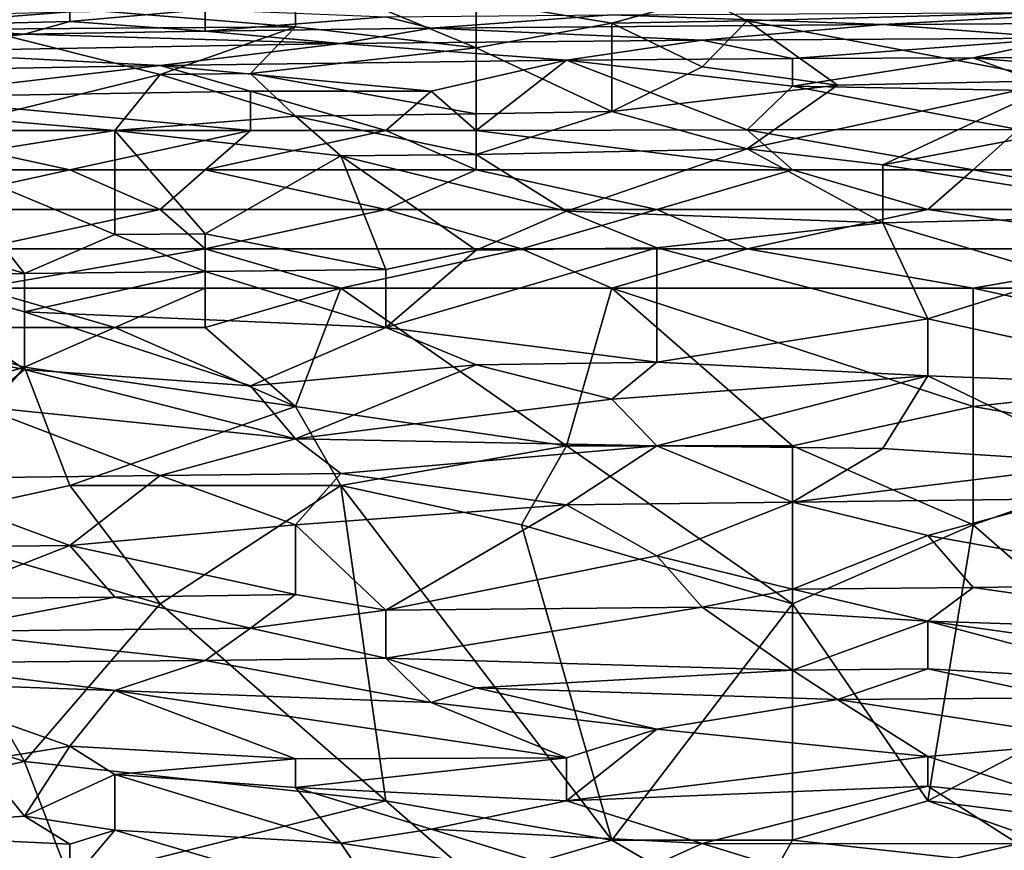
# Model space of a CAD drawing. Extents: x -1.1 to 1.1, y -0.36 to 0.36.
# Tile 180 of 256: x -0.6706 to -0.5731, y 0.1949 to 0.2772. Entities that reach past the tile are written whole.
import ezdxf

# ---------------------------------------------------------------- set-up
doc = ezdxf.new("R2010")
doc.units = 0

msp = doc.modelspace()

# ---------------------------------------------------------------- linework, layer by layer
for points in [[(-0.643263, 0.276483, 0.705862), (-0.643263, 0.281849, 0.714262), (-0.670089, 0.278681, 0.709769)], [(-0.643263, 0.281849, 0.714262), (-0.625379, 0.274396, 0.701956), (-0.625379, 0.279078, 0.709769)], [(-0.643263, 0.281849, 0.714262), (-0.643263, 0.276483, 0.705862), (-0.625379, 0.274396, 0.701956)], [(-0.67456, 0.276257, 0.705862), (-0.670089, 0.278681, 0.709769), (-0.67456, 0.281259, 0.713675)], [(-0.625379, 0.279078, 0.709769), (-0.611966, 0.276859, 0.705862), (-0.603024, 0.279327, 0.709769)], [(-0.625379, 0.279078, 0.709769), (-0.625379, 0.274396, 0.701956), (-0.611966, 0.276859, 0.705862)], [(-0.611966, 0.276859, 0.705862), (-0.598552, 0.277084, 0.705862), (-0.603024, 0.279327, 0.709769)], [(-0.567255, 0.277943, 0.706309), (-0.603024, 0.279327, 0.709769), (-0.598552, 0.277084, 0.705862)], [(-0.683502, 0.276593, 0.2918), (-0.692444, 0.277318, 0.295706), (-0.665618, 0.277986, 0.295706)], [(-0.683502, 0.276593, 0.2918), (-0.665618, 0.277986, 0.295706), (-0.665618, 0.277015, 0.2918)], [(-0.670089, 0.278681, 0.709769), (-0.67456, 0.276257, 0.705862), (-0.643263, 0.276483, 0.705862)], [(-0.665618, 0.277015, 0.2918), (-0.652205, 0.278224, 0.295706), (-0.652205, 0.276067, 0.287894)], [(-0.665618, 0.277015, 0.2918), (-0.665618, 0.277986, 0.295706), (-0.652205, 0.278224, 0.295706)], [(-0.652205, 0.276067, 0.287894), (-0.652205, 0.278224, 0.295706), (-0.634321, 0.277477, 0.2918)], [(-0.611966, 0.277684, 0.2918), (-0.562784, 0.277958, 0.2918), (-0.585139, 0.276724, 0.287894)], [(-0.598552, 0.277084, 0.705862), (-0.567255, 0.271182, 0.694144), (-0.567255, 0.277943, 0.706309)], [(-0.567255, 0.276823, 0.287894), (-0.585139, 0.276724, 0.287894), (-0.562784, 0.277958, 0.2918)], [(-0.670089, 0.275759, 0.287894), (-0.683502, 0.276593, 0.2918), (-0.665618, 0.277015, 0.2918)], [(-0.670089, 0.275759, 0.287894), (-0.665618, 0.277015, 0.2918), (-0.652205, 0.276067, 0.287894)], [(-0.652205, 0.276067, 0.287894), (-0.634321, 0.277477, 0.2918), (-0.62985, 0.276356, 0.287894)], [(-0.62985, 0.276356, 0.287894), (-0.634321, 0.277477, 0.2918), (-0.611966, 0.277684, 0.2918)], [(-0.611966, 0.277684, 0.2918), (-0.585139, 0.276724, 0.287894), (-0.62985, 0.276356, 0.287894)], [(-0.625379, 0.274396, 0.701956), (-0.611966, 0.268093, 0.690237), (-0.611966, 0.276859, 0.705862)], [(-0.611966, 0.276859, 0.705862), (-0.603024, 0.272533, 0.69805), (-0.598552, 0.277084, 0.705862)], [(-0.611966, 0.276859, 0.705862), (-0.611966, 0.268093, 0.690237), (-0.603024, 0.272533, 0.69805)], [(-0.603024, 0.272533, 0.69805), (-0.58961, 0.2707, 0.694144), (-0.598552, 0.277084, 0.705862)], [(-0.598552, 0.277084, 0.705862), (-0.58961, 0.2707, 0.694144), (-0.567255, 0.271182, 0.694144)], [(-0.567255, 0.276823, 0.287894), (-0.567255, 0.275367, 0.283987), (-0.585139, 0.276724, 0.287894)], [(-0.683502, 0.275455, 0.287894), (-0.683502, 0.276593, 0.2918), (-0.670089, 0.275759, 0.287894)], [(-0.67456, 0.276257, 0.705862), (-0.656676, 0.271761, 0.69805), (-0.643263, 0.276483, 0.705862)], [(-0.67456, 0.276257, 0.705862), (-0.67456, 0.267385, 0.690237), (-0.656676, 0.271761, 0.69805)], [(-0.638792, 0.274826, 0.283987), (-0.670089, 0.275759, 0.287894), (-0.652205, 0.276067, 0.287894)], [(-0.656676, 0.271761, 0.69805), (-0.647734, 0.27186, 0.69805), (-0.643263, 0.276483, 0.705862)], [(-0.638792, 0.274826, 0.283987), (-0.652205, 0.276067, 0.287894), (-0.62985, 0.276356, 0.287894)], [(-0.643263, 0.276483, 0.705862), (-0.647734, 0.27186, 0.69805), (-0.625379, 0.274396, 0.701956)], [(-0.603024, 0.275179, 0.283987), (-0.638792, 0.274826, 0.283987), (-0.62985, 0.276356, 0.287894)], [(-0.62985, 0.276356, 0.287894), (-0.585139, 0.276724, 0.287894), (-0.603024, 0.275179, 0.283987)], [(-0.585139, 0.276724, 0.287894), (-0.567255, 0.275367, 0.283987), (-0.603024, 0.275179, 0.283987)], [(-0.670089, 0.275759, 0.287894), (-0.638792, 0.274826, 0.283987), (-0.683502, 0.274049, 0.283987)], [(-0.670089, 0.275759, 0.287894), (-0.683502, 0.274049, 0.283987), (-0.683502, 0.275455, 0.287894)], [(-0.616437, 0.273195, 0.280081), (-0.638792, 0.274826, 0.283987), (-0.603024, 0.275179, 0.283987)], [(-0.616437, 0.273195, 0.280081), (-0.603024, 0.275179, 0.283987), (-0.594081, 0.273369, 0.280081)], [(-0.603024, 0.275179, 0.283987), (-0.567255, 0.275367, 0.283987), (-0.594081, 0.273369, 0.280081)], [(-0.576197, 0.273425, 0.280081), (-0.594081, 0.273369, 0.280081), (-0.567255, 0.275367, 0.283987)], [(-0.576197, 0.273425, 0.280081), (-0.567255, 0.275367, 0.283987), (-0.553842, 0.273524, 0.280081)], [(-0.656676, 0.272673, 0.280081), (-0.683502, 0.274049, 0.283987), (-0.638792, 0.274826, 0.283987)], [(-0.67456, 0.272346, 0.280081), (-0.683502, 0.274049, 0.283987), (-0.656676, 0.272673, 0.280081)], [(-0.638792, 0.274826, 0.283987), (-0.616437, 0.273195, 0.280081), (-0.656676, 0.272673, 0.280081)], [(-0.625379, 0.267881, 0.690237), (-0.625379, 0.274396, 0.701956), (-0.647734, 0.27186, 0.69805)], [(-0.625379, 0.274396, 0.701956), (-0.625379, 0.267881, 0.690237), (-0.611966, 0.268093, 0.690237)], [(-0.62985, 0.27013, 0.275968), (-0.656676, 0.272673, 0.280081), (-0.616437, 0.273195, 0.280081)], [(-0.62985, 0.27013, 0.275968), (-0.616437, 0.273195, 0.280081), (-0.625379, 0.266224, 0.272315)], [(-0.625379, 0.266224, 0.272315), (-0.616437, 0.273195, 0.280081), (-0.598552, 0.266289, 0.272269)], [(-0.616437, 0.273195, 0.280081), (-0.594081, 0.273369, 0.280081), (-0.594081, 0.270612, 0.276175)], [(-0.594081, 0.270612, 0.276175), (-0.598552, 0.266289, 0.272269), (-0.616437, 0.273195, 0.280081)], [(-0.594081, 0.270612, 0.276175), (-0.594081, 0.273369, 0.280081), (-0.576197, 0.273425, 0.280081)], [(-0.594081, 0.270612, 0.276175), (-0.576197, 0.273425, 0.280081), (-0.567255, 0.27013, 0.275576)], [(-0.553842, 0.273524, 0.280081), (-0.5449, 0.270713, 0.276175), (-0.576197, 0.273425, 0.280081)], [(-0.567255, 0.27013, 0.275576), (-0.576197, 0.273425, 0.280081), (-0.5449, 0.270713, 0.276175)], [(-0.67456, 0.272346, 0.280081), (-0.656676, 0.272673, 0.280081), (-0.683502, 0.269534, 0.276175)], [(-0.683502, 0.269534, 0.276175), (-0.656676, 0.272673, 0.280081), (-0.647734, 0.27013, 0.276231)], [(-0.647734, 0.27013, 0.276231), (-0.656676, 0.272673, 0.280081), (-0.62985, 0.27013, 0.275968)], [(-0.58961, 0.2707, 0.694144), (-0.603024, 0.272533, 0.69805), (-0.611966, 0.268093, 0.690237)], [(-0.67456, 0.267385, 0.690237), (-0.661147, 0.266224, 0.687898), (-0.656676, 0.271761, 0.69805)], [(-0.656676, 0.271761, 0.69805), (-0.661147, 0.266224, 0.687898), (-0.643263, 0.267638, 0.690237)], [(-0.656676, 0.271761, 0.69805), (-0.643263, 0.267638, 0.690237), (-0.647734, 0.27186, 0.69805)], [(-0.625379, 0.267881, 0.690237), (-0.647734, 0.27186, 0.69805), (-0.643263, 0.267638, 0.690237)], [(-0.58961, 0.2707, 0.694144), (-0.598552, 0.264391, 0.682425), (-0.567255, 0.271182, 0.694144)], [(-0.598552, 0.264391, 0.682425), (-0.585139, 0.262815, 0.678519), (-0.567255, 0.271182, 0.694144)], [(-0.585139, 0.262815, 0.678519), (-0.567255, 0.266224, 0.684571), (-0.567255, 0.271182, 0.694144)], [(-0.647734, 0.27013, 0.276231), (-0.647734, 0.266224, 0.272509), (-0.683502, 0.269534, 0.276175)], [(-0.62985, 0.27013, 0.275968), (-0.634321, 0.266224, 0.272376), (-0.647734, 0.27013, 0.276231)], [(-0.634321, 0.266224, 0.272376), (-0.647734, 0.266224, 0.272509), (-0.647734, 0.27013, 0.276231)], [(-0.625379, 0.266224, 0.272315), (-0.634321, 0.266224, 0.272376), (-0.62985, 0.27013, 0.275968)], [(-0.611966, 0.268093, 0.690237), (-0.598552, 0.264391, 0.682425), (-0.58961, 0.2707, 0.694144)], [(-0.571726, 0.266307, 0.272269), (-0.598552, 0.266289, 0.272269), (-0.594081, 0.270612, 0.276175)], [(-0.594081, 0.270612, 0.276175), (-0.567255, 0.27013, 0.275576), (-0.571726, 0.266307, 0.272269)], [(-0.683502, 0.266224, 0.272853), (-0.683502, 0.269534, 0.276175), (-0.647734, 0.266224, 0.272509)], [(-0.611966, 0.268093, 0.690237), (-0.625379, 0.267881, 0.690237), (-0.625379, 0.263854, 0.682425)], [(-0.611966, 0.268093, 0.690237), (-0.625379, 0.263854, 0.682425), (-0.598552, 0.264391, 0.682425)], [(-0.67456, 0.267385, 0.690237), (-0.679031, 0.263369, 0.682425), (-0.661147, 0.266224, 0.687898)], [(-0.661147, 0.266224, 0.687898), (-0.638792, 0.263704, 0.682425), (-0.643263, 0.267638, 0.690237)], [(-0.643263, 0.267638, 0.690237), (-0.625379, 0.263854, 0.682425), (-0.625379, 0.267881, 0.690237)], [(-0.625379, 0.263854, 0.682425), (-0.643263, 0.267638, 0.690237), (-0.638792, 0.263704, 0.682425)], [(-0.665618, 0.262318, 0.270332), (-0.683502, 0.262318, 0.270417), (-0.683502, 0.266224, 0.272853)], [(-0.683502, 0.266224, 0.272853), (-0.647734, 0.266224, 0.272509), (-0.665618, 0.262318, 0.270332)], [(-0.679031, 0.263369, 0.682425), (-0.661147, 0.255905, 0.6668), (-0.661147, 0.266224, 0.687898)], [(-0.647734, 0.266224, 0.272509), (-0.652205, 0.262318, 0.270239), (-0.665618, 0.262318, 0.270332)], [(-0.652205, 0.255992, 0.6668), (-0.661147, 0.266224, 0.687898), (-0.661147, 0.255905, 0.6668)], [(-0.661147, 0.266224, 0.687898), (-0.652205, 0.255992, 0.6668), (-0.638792, 0.263704, 0.682425)], [(-0.652205, 0.262318, 0.270239), (-0.634321, 0.266224, 0.272376), (-0.625379, 0.262318, 0.270157)], [(-0.634321, 0.266224, 0.272376), (-0.652205, 0.262318, 0.270239), (-0.647734, 0.266224, 0.272509)], [(-0.625379, 0.266224, 0.272315), (-0.625379, 0.262318, 0.270157), (-0.634321, 0.266224, 0.272376)], [(-0.625379, 0.266224, 0.272315), (-0.598552, 0.266289, 0.272269), (-0.594081, 0.262318, 0.270089)], [(-0.594081, 0.262318, 0.270089), (-0.625379, 0.262318, 0.270157), (-0.625379, 0.266224, 0.272315)], [(-0.598552, 0.266289, 0.272269), (-0.571726, 0.266307, 0.272269), (-0.576197, 0.262318, 0.270101)], [(-0.576197, 0.262318, 0.270101), (-0.594081, 0.262318, 0.270089), (-0.598552, 0.266289, 0.272269)], [(-0.585139, 0.262815, 0.678519), (-0.553842, 0.25782, 0.6668), (-0.567255, 0.266224, 0.684571)], [(-0.549371, 0.262318, 0.270127), (-0.576197, 0.262318, 0.270101), (-0.571726, 0.266307, 0.272269)], [(-0.625379, 0.263854, 0.682425), (-0.616437, 0.258247, 0.670706), (-0.598552, 0.264391, 0.682425)], [(-0.616437, 0.258247, 0.670706), (-0.585139, 0.257084, 0.6668), (-0.598552, 0.264391, 0.682425)], [(-0.598552, 0.264391, 0.682425), (-0.585139, 0.257084, 0.6668), (-0.585139, 0.262815, 0.678519)], [(-0.670089, 0.252064, 0.658987), (-0.679031, 0.263369, 0.682425), (-0.687973, 0.257565, 0.670706)], [(-0.679031, 0.263369, 0.682425), (-0.670089, 0.252064, 0.658987), (-0.661147, 0.255905, 0.6668)], [(-0.634321, 0.252448, 0.658987), (-0.638792, 0.263704, 0.682425), (-0.652205, 0.255992, 0.6668)], [(-0.616437, 0.258247, 0.670706), (-0.625379, 0.263854, 0.682425), (-0.638792, 0.263704, 0.682425)], [(-0.616437, 0.258247, 0.670706), (-0.638792, 0.263704, 0.682425), (-0.625379, 0.254368, 0.662894)], [(-0.634321, 0.252448, 0.658987), (-0.625379, 0.254368, 0.662894), (-0.638792, 0.263704, 0.682425)], [(-0.665618, 0.262318, 0.270332), (-0.656676, 0.258412, 0.268902), (-0.683502, 0.258412, 0.268993)], [(-0.665618, 0.262318, 0.270332), (-0.683502, 0.258412, 0.268993), (-0.683502, 0.262318, 0.270417)], [(-0.652205, 0.262318, 0.270239), (-0.656676, 0.258412, 0.268902), (-0.665618, 0.262318, 0.270332)], [(-0.652205, 0.262318, 0.270239), (-0.634321, 0.258412, 0.268857), (-0.656676, 0.258412, 0.268902)], [(-0.652205, 0.262318, 0.270239), (-0.625379, 0.262318, 0.270157), (-0.634321, 0.258412, 0.268857)], [(-0.625379, 0.262318, 0.270157), (-0.607495, 0.258412, 0.268853), (-0.634321, 0.258412, 0.268857)], [(-0.625379, 0.262318, 0.270157), (-0.594081, 0.262318, 0.270089), (-0.607495, 0.258412, 0.268853)], [(-0.594081, 0.262318, 0.270089), (-0.580668, 0.258412, 0.26886), (-0.607495, 0.258412, 0.268853)], [(-0.594081, 0.262318, 0.270089), (-0.576197, 0.262318, 0.270101), (-0.580668, 0.258412, 0.26886)], [(-0.585139, 0.262815, 0.678519), (-0.585139, 0.257084, 0.6668), (-0.553842, 0.25782, 0.6668)], [(-0.576197, 0.262318, 0.270101), (-0.553842, 0.258412, 0.268903), (-0.580668, 0.258412, 0.26886)], [(-0.549371, 0.262318, 0.270127), (-0.553842, 0.258412, 0.268903), (-0.576197, 0.262318, 0.270101)], [(-0.683502, 0.258412, 0.268993), (-0.656676, 0.258412, 0.268902), (-0.67456, 0.254505, 0.268312)], [(-0.656676, 0.258412, 0.268902), (-0.652205, 0.254505, 0.268289), (-0.67456, 0.254505, 0.268312)], [(-0.634321, 0.258412, 0.268857), (-0.652205, 0.254505, 0.268289), (-0.656676, 0.258412, 0.268902)], [(-0.634321, 0.258412, 0.268857), (-0.620908, 0.254505, 0.268277), (-0.652205, 0.254505, 0.268289)], [(-0.620908, 0.254505, 0.268277), (-0.634321, 0.258412, 0.268857), (-0.607495, 0.258412, 0.268853)], [(-0.607495, 0.258412, 0.268853), (-0.598552, 0.254505, 0.268307), (-0.620908, 0.254505, 0.268277)], [(-0.598552, 0.254505, 0.268307), (-0.607495, 0.258412, 0.268853), (-0.580668, 0.258412, 0.26886)], [(-0.580668, 0.258412, 0.26886), (-0.553842, 0.254505, 0.268429), (-0.598552, 0.254505, 0.268307)], [(-0.553842, 0.258412, 0.268903), (-0.553842, 0.254505, 0.268429), (-0.580668, 0.258412, 0.26886)], [(-0.687973, 0.257565, 0.670706), (-0.683502, 0.251945, 0.658987), (-0.670089, 0.252064, 0.658987)], [(-0.616437, 0.258247, 0.670706), (-0.625379, 0.254368, 0.662894), (-0.607495, 0.254607, 0.662894)], [(-0.585139, 0.257084, 0.6668), (-0.616437, 0.258247, 0.670706), (-0.607495, 0.254607, 0.662894)], [(-0.585139, 0.257084, 0.6668), (-0.567255, 0.251749, 0.655081), (-0.553842, 0.25782, 0.6668)], [(-0.607495, 0.254607, 0.662894), (-0.580668, 0.247578, 0.647269), (-0.585139, 0.257084, 0.6668)], [(-0.585139, 0.257084, 0.6668), (-0.580668, 0.247578, 0.647269), (-0.567255, 0.251749, 0.655081)], [(-0.661147, 0.255905, 0.6668), (-0.670089, 0.252064, 0.658987), (-0.652205, 0.252262, 0.658987)], [(-0.661147, 0.255905, 0.6668), (-0.652205, 0.252262, 0.658987), (-0.652205, 0.255992, 0.6668)], [(-0.634321, 0.252448, 0.658987), (-0.652205, 0.255992, 0.6668), (-0.652205, 0.252262, 0.658987)], [(-0.652205, 0.254505, 0.268289), (-0.652205, 0.250599, 0.268143), (-0.67456, 0.250599, 0.26814)], [(-0.67456, 0.250599, 0.26814), (-0.67456, 0.254505, 0.268312), (-0.652205, 0.254505, 0.268289)], [(-0.652205, 0.254505, 0.268289), (-0.620908, 0.254505, 0.268277), (-0.638792, 0.250599, 0.268155)], [(-0.638792, 0.250599, 0.268155), (-0.652205, 0.250599, 0.268143), (-0.652205, 0.254505, 0.268289)], [(-0.620908, 0.254505, 0.268277), (-0.611966, 0.250599, 0.268163), (-0.638792, 0.250599, 0.268155)], [(-0.625379, 0.254368, 0.662894), (-0.634321, 0.246693, 0.647274), (-0.607495, 0.254607, 0.662894)], [(-0.634321, 0.246693, 0.647274), (-0.607495, 0.243286, 0.639456), (-0.607495, 0.254607, 0.662894)], [(-0.620908, 0.254505, 0.268277), (-0.598552, 0.254505, 0.268307), (-0.611966, 0.250599, 0.268163)], [(-0.598552, 0.254505, 0.268307), (-0.576197, 0.250599, 0.268276), (-0.611966, 0.250599, 0.268163)], [(-0.580668, 0.247578, 0.647269), (-0.607495, 0.254607, 0.662894), (-0.607495, 0.243286, 0.639456)], [(-0.598552, 0.254505, 0.268307), (-0.553842, 0.254505, 0.268429), (-0.576197, 0.250599, 0.268276)], [(-0.553842, 0.254505, 0.268429), (-0.535958, 0.250599, 0.268411), (-0.576197, 0.250599, 0.268276)], [(-0.634321, 0.252448, 0.658987), (-0.634321, 0.246693, 0.647274), (-0.625379, 0.254368, 0.662894)], [(-0.634321, 0.246693, 0.647274), (-0.634321, 0.252448, 0.658987), (-0.652205, 0.252262, 0.658987)], [(-0.687973, 0.24616, 0.647269), (-0.670089, 0.242549, 0.639456), (-0.683502, 0.251945, 0.658987)], [(-0.670089, 0.248251, 0.651175), (-0.670089, 0.252064, 0.658987), (-0.683502, 0.251945, 0.658987)], [(-0.683502, 0.251945, 0.658987), (-0.670089, 0.242549, 0.639456), (-0.670089, 0.248251, 0.651175)], [(-0.670089, 0.252064, 0.658987), (-0.670089, 0.248251, 0.651175), (-0.652205, 0.252262, 0.658987)], [(-0.634321, 0.246693, 0.647274), (-0.652205, 0.252262, 0.658987), (-0.670089, 0.248251, 0.651175)], [(-0.580668, 0.247578, 0.647269), (-0.549371, 0.240725, 0.631644), (-0.567255, 0.251749, 0.655081)], [(-0.67456, 0.250599, 0.26814), (-0.661147, 0.246693, 0.268213), (-0.683502, 0.246693, 0.268166)], [(-0.67456, 0.250599, 0.26814), (-0.652205, 0.250599, 0.268143), (-0.661147, 0.246693, 0.268213)], [(-0.652205, 0.250599, 0.268143), (-0.652205, 0.246693, 0.268214), (-0.661147, 0.246693, 0.268213)], [(-0.652205, 0.246693, 0.268214), (-0.652205, 0.250599, 0.268143), (-0.638792, 0.250599, 0.268155)], [(-0.638792, 0.250599, 0.268155), (-0.643263, 0.23888, 0.268489), (-0.652205, 0.246693, 0.268214)], [(-0.616437, 0.234974, 0.2686), (-0.643263, 0.23888, 0.268489), (-0.638792, 0.250599, 0.268155)], [(-0.611966, 0.250599, 0.268163), (-0.616437, 0.234974, 0.2686), (-0.638792, 0.250599, 0.268155)], [(-0.594081, 0.234974, 0.26864), (-0.616437, 0.234974, 0.2686), (-0.611966, 0.250599, 0.268163)], [(-0.576197, 0.250599, 0.268276), (-0.576197, 0.23888, 0.268615), (-0.611966, 0.250599, 0.268163)], [(-0.576197, 0.23888, 0.268615), (-0.594081, 0.234974, 0.26864), (-0.611966, 0.250599, 0.268163)], [(-0.576197, 0.250599, 0.268276), (-0.535958, 0.250599, 0.268411), (-0.540429, 0.242787, 0.268609)], [(-0.576197, 0.23888, 0.268615), (-0.576197, 0.250599, 0.268276), (-0.540429, 0.242787, 0.268609)], [(-0.670089, 0.248251, 0.651175), (-0.670089, 0.242549, 0.639456), (-0.647734, 0.240941, 0.63555)], [(-0.670089, 0.248251, 0.651175), (-0.647734, 0.240941, 0.63555), (-0.634321, 0.246693, 0.647274)], [(-0.580668, 0.241932, 0.63555), (-0.580668, 0.247578, 0.647269), (-0.607495, 0.243286, 0.639456)], [(-0.549371, 0.240725, 0.631644), (-0.580668, 0.247578, 0.647269), (-0.580668, 0.241932, 0.63555)], [(-0.683502, 0.246693, 0.268166), (-0.670089, 0.242787, 0.268312), (-0.696915, 0.234974, 0.26843)], [(-0.661147, 0.246693, 0.268213), (-0.670089, 0.242787, 0.268312), (-0.683502, 0.246693, 0.268166)], [(-0.661147, 0.246693, 0.268213), (-0.643263, 0.23888, 0.268489), (-0.670089, 0.242787, 0.268312)], [(-0.661147, 0.246693, 0.268213), (-0.652205, 0.246693, 0.268214), (-0.643263, 0.23888, 0.268489)], [(-0.634321, 0.246693, 0.647274), (-0.647734, 0.240941, 0.63555), (-0.625379, 0.243006, 0.639456)], [(-0.634321, 0.246693, 0.647274), (-0.625379, 0.243006, 0.639456), (-0.607495, 0.243286, 0.639456)], [(-0.687973, 0.24616, 0.647269), (-0.67456, 0.23888, 0.631747), (-0.670089, 0.242549, 0.639456)], [(-0.696915, 0.234974, 0.26843), (-0.670089, 0.242787, 0.268312), (-0.683502, 0.227162, 0.268569)], [(-0.665618, 0.231068, 0.26856), (-0.683502, 0.227162, 0.268569), (-0.670089, 0.242787, 0.268312)], [(-0.665618, 0.231068, 0.26856), (-0.670089, 0.242787, 0.268312), (-0.643263, 0.23888, 0.268489)], [(-0.625379, 0.243006, 0.639456), (-0.647734, 0.240941, 0.63555), (-0.643263, 0.235674, 0.623831)], [(-0.625379, 0.243006, 0.639456), (-0.643263, 0.235674, 0.623831), (-0.611966, 0.239601, 0.631644)], [(-0.625379, 0.243006, 0.639456), (-0.611966, 0.239601, 0.631644), (-0.607495, 0.243286, 0.639456)], [(-0.607495, 0.243286, 0.639456), (-0.611966, 0.239601, 0.631644), (-0.580668, 0.241932, 0.63555)], [(-0.576197, 0.23888, 0.268615), (-0.540429, 0.242787, 0.268609), (-0.553842, 0.234974, 0.268703)], [(-0.670089, 0.242549, 0.639456), (-0.67456, 0.23888, 0.631747), (-0.643263, 0.235674, 0.623831)], [(-0.670089, 0.242549, 0.639456), (-0.643263, 0.235674, 0.623831), (-0.647734, 0.240941, 0.63555)], [(-0.580668, 0.241932, 0.63555), (-0.611966, 0.239601, 0.631644), (-0.607495, 0.234974, 0.621215)], [(-0.607495, 0.234974, 0.621215), (-0.585139, 0.234713, 0.619925), (-0.580668, 0.241932, 0.63555)], [(-0.562784, 0.23327, 0.616019), (-0.580668, 0.241932, 0.63555), (-0.585139, 0.234713, 0.619925)], [(-0.562784, 0.23327, 0.616019), (-0.549371, 0.240725, 0.631644), (-0.580668, 0.241932, 0.63555)], [(-0.67456, 0.23888, 0.631747), (-0.683502, 0.231703, 0.616019), (-0.656676, 0.232036, 0.616019)], [(-0.643263, 0.235674, 0.623831), (-0.67456, 0.23888, 0.631747), (-0.656676, 0.232036, 0.616019)], [(-0.643263, 0.23888, 0.268489), (-0.638792, 0.231068, 0.268623), (-0.665618, 0.231068, 0.26856)], [(-0.607495, 0.234974, 0.621215), (-0.611966, 0.239601, 0.631644), (-0.643263, 0.235674, 0.623831)], [(-0.638792, 0.231068, 0.268623), (-0.643263, 0.23888, 0.268489), (-0.616437, 0.234974, 0.2686)], [(-0.576197, 0.23888, 0.268615), (-0.576197, 0.227162, 0.268736), (-0.594081, 0.234974, 0.26864)], [(-0.553842, 0.234974, 0.268703), (-0.576197, 0.227162, 0.268736), (-0.576197, 0.23888, 0.268615)], [(-0.638792, 0.232233, 0.616019), (-0.643263, 0.235674, 0.623831), (-0.656676, 0.232036, 0.616019)], [(-0.643263, 0.235674, 0.623831), (-0.638792, 0.232233, 0.616019), (-0.607495, 0.234974, 0.621215)], [(-0.638792, 0.231068, 0.268623), (-0.616437, 0.234974, 0.2686), (-0.620908, 0.227162, 0.268682)], [(-0.616437, 0.229152, 0.608206), (-0.607495, 0.234974, 0.621215), (-0.638792, 0.232233, 0.616019)], [(-0.594081, 0.219349, 0.26874), (-0.620908, 0.227162, 0.268682), (-0.616437, 0.234974, 0.2686)], [(-0.594081, 0.229392, 0.608206), (-0.607495, 0.234974, 0.621215), (-0.616437, 0.229152, 0.608206)], [(-0.594081, 0.234974, 0.26864), (-0.594081, 0.219349, 0.26874), (-0.616437, 0.234974, 0.2686)], [(-0.607495, 0.234974, 0.621215), (-0.594081, 0.229392, 0.608206), (-0.585139, 0.234713, 0.619925)], [(-0.576197, 0.227162, 0.268736), (-0.594081, 0.219349, 0.26874), (-0.594081, 0.234974, 0.26864)], [(-0.576197, 0.227162, 0.268736), (-0.553842, 0.234974, 0.268703), (-0.558313, 0.211537, 0.268809)], [(-0.585139, 0.234713, 0.619925), (-0.594081, 0.229392, 0.608206), (-0.562784, 0.23327, 0.616019)], [(-0.594081, 0.229392, 0.608206), (-0.567255, 0.229748, 0.608206), (-0.562784, 0.23327, 0.616019)], [(-0.683502, 0.231703, 0.616019), (-0.665618, 0.225127, 0.600394), (-0.656676, 0.232036, 0.616019)], [(-0.656676, 0.232036, 0.616019), (-0.665618, 0.225127, 0.600394), (-0.643263, 0.227162, 0.604425)], [(-0.656676, 0.232036, 0.616019), (-0.643263, 0.227162, 0.604425), (-0.638792, 0.232233, 0.616019)], [(-0.638792, 0.232233, 0.616019), (-0.643263, 0.227162, 0.604425), (-0.616437, 0.229152, 0.608206)], [(-0.665618, 0.225127, 0.600394), (-0.683502, 0.231703, 0.616019), (-0.683502, 0.224912, 0.600394)], [(-0.683502, 0.227162, 0.268569), (-0.665618, 0.231068, 0.26856), (-0.656676, 0.219349, 0.268683)], [(-0.656676, 0.219349, 0.268683), (-0.665618, 0.231068, 0.26856), (-0.638792, 0.231068, 0.268623)], [(-0.656676, 0.219349, 0.268683), (-0.638792, 0.231068, 0.268623), (-0.634321, 0.199818, 0.26874)], [(-0.611966, 0.195912, 0.268725), (-0.638792, 0.231068, 0.268623), (-0.620908, 0.227162, 0.268682)], [(-0.611966, 0.195912, 0.268725), (-0.634321, 0.199818, 0.26874), (-0.638792, 0.231068, 0.268623)], [(-0.643263, 0.227162, 0.604425), (-0.634321, 0.218708, 0.584769), (-0.616437, 0.229152, 0.608206)], [(-0.634321, 0.218708, 0.584769), (-0.607495, 0.224105, 0.596487), (-0.616437, 0.229152, 0.608206)], [(-0.616437, 0.229152, 0.608206), (-0.607495, 0.224105, 0.596487), (-0.594081, 0.229392, 0.608206)], [(-0.594081, 0.220777, 0.588675), (-0.594081, 0.229392, 0.608206), (-0.607495, 0.224105, 0.596487)], [(-0.567255, 0.229748, 0.608206), (-0.594081, 0.229392, 0.608206), (-0.580668, 0.226106, 0.600394)], [(-0.594081, 0.229392, 0.608206), (-0.594081, 0.220777, 0.588675), (-0.580668, 0.226106, 0.600394)], [(-0.580668, 0.226106, 0.600394), (-0.553842, 0.221243, 0.588675), (-0.567255, 0.229748, 0.608206)], [(-0.683502, 0.227162, 0.268569), (-0.670089, 0.203724, 0.268731), (-0.705857, 0.215443, 0.268635)], [(-0.656676, 0.219349, 0.268683), (-0.670089, 0.203724, 0.268731), (-0.683502, 0.227162, 0.268569)], [(-0.665618, 0.225127, 0.600394), (-0.643263, 0.22025, 0.588675), (-0.643263, 0.227162, 0.604425)], [(-0.643263, 0.22025, 0.588675), (-0.634321, 0.218708, 0.584769), (-0.643263, 0.227162, 0.604425)], [(-0.611966, 0.195912, 0.268725), (-0.620908, 0.227162, 0.268682), (-0.594081, 0.219349, 0.26874)], [(-0.580668, 0.199818, 0.268764), (-0.594081, 0.219349, 0.26874), (-0.576197, 0.227162, 0.268736)], [(-0.580668, 0.199818, 0.268764), (-0.576197, 0.227162, 0.268736), (-0.558313, 0.211537, 0.268809)], [(-0.594081, 0.220777, 0.588675), (-0.576197, 0.220968, 0.588675), (-0.580668, 0.226106, 0.600394)], [(-0.580668, 0.226106, 0.600394), (-0.576197, 0.220968, 0.588675), (-0.553842, 0.221243, 0.588675)], [(-0.683502, 0.224912, 0.600394), (-0.679031, 0.219833, 0.588675), (-0.665618, 0.225127, 0.600394)], [(-0.679031, 0.219833, 0.588675), (-0.661147, 0.220001, 0.588675), (-0.665618, 0.225127, 0.600394)], [(-0.643263, 0.22025, 0.588675), (-0.665618, 0.225127, 0.600394), (-0.661147, 0.220001, 0.588675)], [(-0.634321, 0.218708, 0.584769), (-0.603024, 0.219004, 0.584769), (-0.607495, 0.224105, 0.596487)], [(-0.594081, 0.220777, 0.588675), (-0.607495, 0.224105, 0.596487), (-0.603024, 0.219004, 0.584769)], [(-0.594081, 0.220777, 0.588675), (-0.603024, 0.219004, 0.584769), (-0.580668, 0.217619, 0.580862)], [(-0.594081, 0.220777, 0.588675), (-0.580668, 0.217619, 0.580862), (-0.576197, 0.220968, 0.588675)], [(-0.5449, 0.216471, 0.576956), (-0.576197, 0.220968, 0.588675), (-0.580668, 0.217619, 0.580862)], [(-0.576197, 0.220968, 0.588675), (-0.5449, 0.216471, 0.576956), (-0.553842, 0.221243, 0.588675)], [(-0.647734, 0.216925, 0.580862), (-0.661147, 0.220001, 0.588675), (-0.679031, 0.216579, 0.580862)], [(-0.679031, 0.219833, 0.588675), (-0.679031, 0.216579, 0.580862), (-0.661147, 0.220001, 0.588675)], [(-0.670089, 0.203724, 0.268731), (-0.656676, 0.219349, 0.268683), (-0.634321, 0.199818, 0.26874)], [(-0.661147, 0.220001, 0.588675), (-0.647734, 0.216925, 0.580862), (-0.643263, 0.22025, 0.588675)], [(-0.643263, 0.22025, 0.588675), (-0.647734, 0.216925, 0.580862), (-0.634321, 0.218708, 0.584769)], [(-0.594081, 0.195912, 0.268736), (-0.611966, 0.195912, 0.268725), (-0.594081, 0.219349, 0.26874)], [(-0.580668, 0.199818, 0.268764), (-0.594081, 0.195912, 0.268736), (-0.594081, 0.219349, 0.26874)], [(-0.634321, 0.213957, 0.57305), (-0.634321, 0.218708, 0.584769), (-0.647734, 0.216925, 0.580862)], [(-0.603024, 0.219004, 0.584769), (-0.634321, 0.218708, 0.584769), (-0.634321, 0.213957, 0.57305)], [(-0.594081, 0.212767, 0.569144), (-0.603024, 0.219004, 0.584769), (-0.634321, 0.213957, 0.57305)], [(-0.580668, 0.217619, 0.580862), (-0.603024, 0.219004, 0.584769), (-0.594081, 0.212767, 0.569144)], [(-0.594081, 0.212767, 0.569144), (-0.580668, 0.212899, 0.569144), (-0.580668, 0.217619, 0.580862)], [(-0.549371, 0.213249, 0.569144), (-0.5449, 0.216471, 0.576956), (-0.580668, 0.217619, 0.580862)], [(-0.580668, 0.217619, 0.580862), (-0.558313, 0.211594, 0.565237), (-0.549371, 0.213249, 0.569144)], [(-0.580668, 0.217619, 0.580862), (-0.580668, 0.212899, 0.569144), (-0.558313, 0.211594, 0.565237)], [(-0.679031, 0.216579, 0.580862), (-0.683502, 0.213484, 0.57305), (-0.652205, 0.213736, 0.57305)], [(-0.652205, 0.213736, 0.57305), (-0.647734, 0.216925, 0.580862), (-0.679031, 0.216579, 0.580862)], [(-0.647734, 0.216925, 0.580862), (-0.652205, 0.213736, 0.57305), (-0.634321, 0.213957, 0.57305)], [(-0.687973, 0.199818, 0.268688), (-0.705857, 0.215443, 0.268635), (-0.670089, 0.203724, 0.268731)], [(-0.683502, 0.213484, 0.57305), (-0.661147, 0.210735, 0.565237), (-0.652205, 0.213736, 0.57305)], [(-0.661147, 0.210735, 0.565237), (-0.683502, 0.213484, 0.57305), (-0.683502, 0.211537, 0.567775)], [(-0.652205, 0.213736, 0.57305), (-0.661147, 0.210735, 0.565237), (-0.62985, 0.209568, 0.561331)], [(-0.652205, 0.213736, 0.57305), (-0.62985, 0.209568, 0.561331), (-0.634321, 0.213957, 0.57305)], [(-0.634321, 0.213957, 0.57305), (-0.625379, 0.211015, 0.565237), (-0.594081, 0.212767, 0.569144)], [(-0.634321, 0.213957, 0.57305), (-0.62985, 0.209568, 0.561331), (-0.625379, 0.211015, 0.565237)], [(-0.625379, 0.211015, 0.565237), (-0.58961, 0.209855, 0.561331), (-0.594081, 0.212767, 0.569144)], [(-0.594081, 0.212767, 0.569144), (-0.58961, 0.209855, 0.561331), (-0.580668, 0.212899, 0.569144)], [(-0.580668, 0.212899, 0.569144), (-0.58961, 0.209855, 0.561331), (-0.567255, 0.210033, 0.561331)], [(-0.558313, 0.211594, 0.565237), (-0.580668, 0.212899, 0.569144), (-0.567255, 0.210033, 0.561331)], [(-0.683502, 0.211537, 0.567775), (-0.665618, 0.205241, 0.549612), (-0.661147, 0.210735, 0.565237)], [(-0.665618, 0.205241, 0.549612), (-0.683502, 0.211537, 0.567775), (-0.67456, 0.203786, 0.545706)], [(-0.580668, 0.199818, 0.268764), (-0.558313, 0.211537, 0.268809), (-0.549371, 0.195912, 0.268753)], [(-0.665618, 0.205241, 0.549612), (-0.643263, 0.203968, 0.545706), (-0.661147, 0.210735, 0.565237)], [(-0.661147, 0.210735, 0.565237), (-0.616437, 0.204087, 0.545706), (-0.62985, 0.209568, 0.561331)], [(-0.616437, 0.204087, 0.545706), (-0.661147, 0.210735, 0.565237), (-0.643263, 0.203968, 0.545706)], [(-0.625379, 0.211015, 0.565237), (-0.62985, 0.209568, 0.561331), (-0.607495, 0.206921, 0.553519)], [(-0.625379, 0.211015, 0.565237), (-0.607495, 0.206921, 0.553519), (-0.58961, 0.209855, 0.561331)], [(-0.62985, 0.209568, 0.561331), (-0.616437, 0.204087, 0.545706), (-0.607495, 0.206921, 0.553519)], [(-0.607495, 0.206921, 0.553519), (-0.580668, 0.204218, 0.545706), (-0.58961, 0.209855, 0.561331)], [(-0.58961, 0.209855, 0.561331), (-0.562784, 0.205735, 0.549612), (-0.567255, 0.210033, 0.561331)], [(-0.562784, 0.205735, 0.549612), (-0.58961, 0.209855, 0.561331), (-0.580668, 0.204218, 0.545706)], [(-0.607495, 0.206921, 0.553519), (-0.616437, 0.19982, 0.533987), (-0.580668, 0.204218, 0.545706)], [(-0.616437, 0.204087, 0.545706), (-0.616437, 0.19982, 0.533987), (-0.607495, 0.206921, 0.553519)], [(-0.580668, 0.204218, 0.545706), (-0.567255, 0.199879, 0.533987), (-0.562784, 0.205735, 0.549612)], [(-0.67456, 0.203786, 0.545706), (-0.670089, 0.198293, 0.530081), (-0.665618, 0.205241, 0.549612)], [(-0.670089, 0.198293, 0.530081), (-0.661147, 0.202443, 0.5418), (-0.665618, 0.205241, 0.549612)], [(-0.665618, 0.205241, 0.549612), (-0.661147, 0.202443, 0.5418), (-0.643263, 0.203968, 0.545706)], [(-0.692444, 0.196828, 0.526175), (-0.670089, 0.198293, 0.530081), (-0.67456, 0.203786, 0.545706)], [(-0.687973, 0.199818, 0.268688), (-0.670089, 0.203724, 0.268731), (-0.665618, 0.192005, 0.268604)], [(-0.634321, 0.199818, 0.26874), (-0.665618, 0.192005, 0.268604), (-0.670089, 0.203724, 0.268731)], [(-0.661147, 0.202443, 0.5418), (-0.643263, 0.201134, 0.537894), (-0.643263, 0.203968, 0.545706)], [(-0.616437, 0.19982, 0.533987), (-0.616437, 0.204087, 0.545706), (-0.643263, 0.201134, 0.537894)], [(-0.643263, 0.203968, 0.545706), (-0.643263, 0.201134, 0.537894), (-0.616437, 0.204087, 0.545706)], [(-0.616437, 0.19982, 0.533987), (-0.580668, 0.201281, 0.537894), (-0.580668, 0.204218, 0.545706)], [(-0.580668, 0.204218, 0.545706), (-0.580668, 0.201281, 0.537894), (-0.567255, 0.199879, 0.533987)], [(-0.661147, 0.1969, 0.526175), (-0.661147, 0.202443, 0.5418), (-0.670089, 0.198293, 0.530081)], [(-0.638792, 0.195641, 0.522269), (-0.643263, 0.201134, 0.537894), (-0.661147, 0.202443, 0.5418)], [(-0.661147, 0.202443, 0.5418), (-0.661147, 0.1969, 0.526175), (-0.638792, 0.195641, 0.522269)], [(-0.616437, 0.19982, 0.533987), (-0.643263, 0.201134, 0.537894), (-0.62985, 0.197013, 0.526175)], [(-0.643263, 0.201134, 0.537894), (-0.638792, 0.195641, 0.522269), (-0.62985, 0.197013, 0.526175)], [(-0.616437, 0.19982, 0.533987), (-0.603024, 0.195603, 0.522269), (-0.580668, 0.201281, 0.537894)], [(-0.603024, 0.195603, 0.522269), (-0.571726, 0.195573, 0.522269), (-0.580668, 0.201281, 0.537894)], [(-0.580668, 0.201281, 0.537894), (-0.571726, 0.195573, 0.522269), (-0.567255, 0.199879, 0.533987)], [(-0.67456, 0.180287, 0.268249), (-0.687973, 0.199818, 0.268688), (-0.665618, 0.192005, 0.268604)], [(-0.634321, 0.199818, 0.26874), (-0.625379, 0.192005, 0.268661), (-0.665618, 0.192005, 0.268604)], [(-0.634321, 0.199818, 0.26874), (-0.611966, 0.195912, 0.268725), (-0.625379, 0.192005, 0.268661)], [(-0.616437, 0.19982, 0.533987), (-0.62985, 0.197013, 0.526175), (-0.603024, 0.195603, 0.522269)], [(-0.580668, 0.199818, 0.268764), (-0.558313, 0.192005, 0.268692), (-0.594081, 0.195912, 0.268736)], [(-0.549371, 0.195912, 0.268753), (-0.558313, 0.192005, 0.268692), (-0.580668, 0.199818, 0.268764)], [(-0.692444, 0.196828, 0.526175), (-0.665618, 0.195538, 0.522269), (-0.670089, 0.198293, 0.530081)], [(-0.661147, 0.1969, 0.526175), (-0.670089, 0.198293, 0.530081), (-0.665618, 0.195538, 0.522269)], [(-0.665618, 0.195538, 0.522269), (-0.665618, 0.191628, 0.51055), (-0.661147, 0.1969, 0.526175)], [(-0.661147, 0.1969, 0.526175), (-0.665618, 0.191628, 0.51055), (-0.634321, 0.189033, 0.502737)], [(-0.661147, 0.1969, 0.526175), (-0.634321, 0.189033, 0.502737), (-0.638792, 0.195641, 0.522269)], [(-0.611966, 0.191539, 0.51055), (-0.62985, 0.197013, 0.526175), (-0.638792, 0.195641, 0.522269)], [(-0.62985, 0.197013, 0.526175), (-0.611966, 0.191539, 0.51055), (-0.603024, 0.195603, 0.522269)], [(-0.665618, 0.191628, 0.51055), (-0.692444, 0.196828, 0.526175), (-0.696915, 0.192939, 0.514456)], [(-0.692444, 0.196828, 0.526175), (-0.665618, 0.191628, 0.51055), (-0.665618, 0.195538, 0.522269)], [(-0.611966, 0.195912, 0.268725), (-0.598552, 0.188099, 0.268588), (-0.625379, 0.192005, 0.268661)], [(-0.594081, 0.195912, 0.268736), (-0.598552, 0.188099, 0.268588), (-0.611966, 0.195912, 0.268725)], [(-0.558313, 0.192005, 0.268692), (-0.598552, 0.188099, 0.268588), (-0.594081, 0.195912, 0.268736)], [(-0.638792, 0.195641, 0.522269), (-0.634321, 0.189033, 0.502737), (-0.611966, 0.191539, 0.51055)], [(-0.58961, 0.191454, 0.51055), (-0.603024, 0.195603, 0.522269), (-0.611966, 0.191539, 0.51055)], [(-0.603024, 0.195603, 0.522269), (-0.58961, 0.191454, 0.51055), (-0.571726, 0.195573, 0.522269)], [(-0.58961, 0.191454, 0.51055), (-0.562784, 0.191397, 0.51055), (-0.571726, 0.195573, 0.522269)]]:
    msp.add_3dface(points)

doc.saveas('drawing.dxf')
